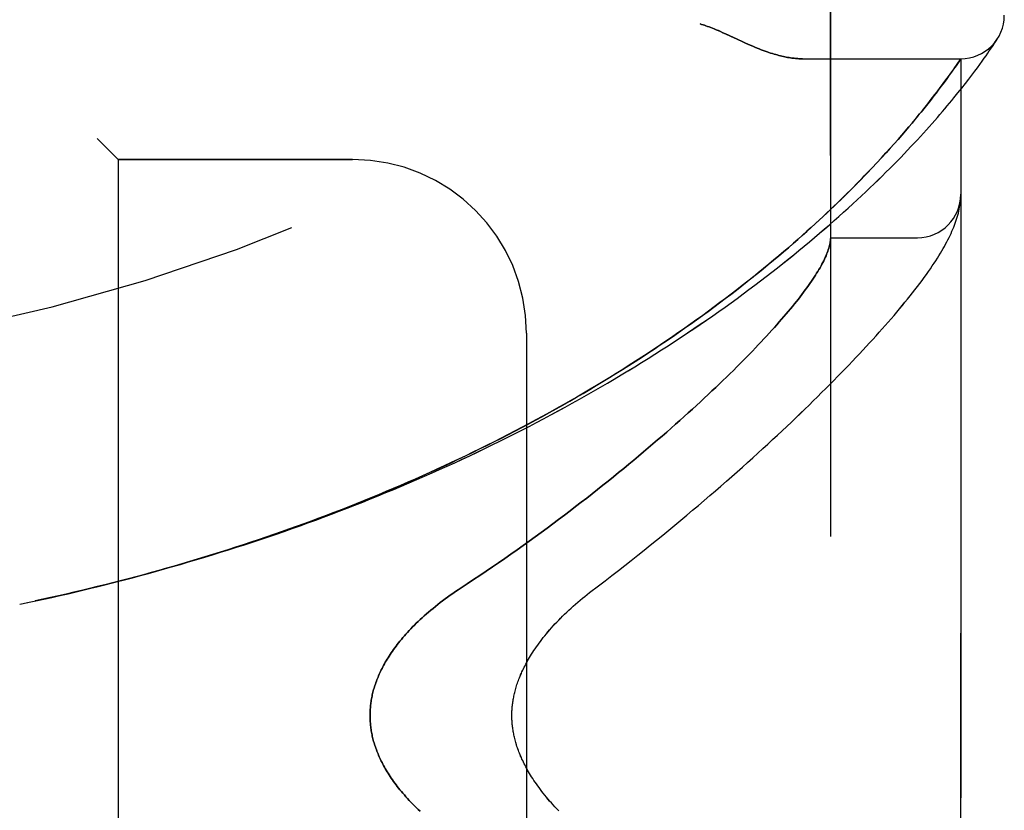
# Model space of a CAD drawing. Header units: inches. Extents: x 0 to 193, y 0 to 125.
# Tile 243 of 256: x 102.2 to 103.62, y 35.9 to 37.04. Entities that reach past the tile are written whole.
import ezdxf

# ---------------------------------------------------------------- set-up
doc = ezdxf.new("R2010")
doc.units = ezdxf.units.IN
doc.header["$LTSCALE"] = 10.635988
doc.header["$MEASUREMENT"] = 0
doc.linetypes.add('HIDDEN', pattern=[0.2, 0.1, -0.1])
doc.layers.add('LEFTHAND_DOOR_ASSEMBLY', color=7, linetype='CONTINUOUS')
doc.layers.add('RIGHTHAND_DOOR_ASSEMBLY', color=7, linetype='CONTINUOUS')

msp = doc.modelspace()

# ---------------------------------------------------------------- linework, layer by layer
at = {"layer": 'LEFTHAND_DOOR_ASSEMBLY', "color": 8, "linetype": 'HIDDEN'}
for p, q in [((103.3656, 34.7194), (103.3656, 37.3619)), ((103.2311, 37.0137), (103.2393, 37.01)), ((103.6038, 37.0116), (103.6058, 37.0146)), ((103.6055, 37.0142), (103.6052, 37.0137)), ((103.6055, 37.0142), (103.6058, 37.0146)), ((103.594, 36.9969), (103.597, 37.0012)), ((103.597, 37.0012), (103.5994, 37.0049)), ((103.5994, 37.0049), (103.6014, 37.0079)), ((103.3251, 36.9857), (103.5531, 36.9857)), ((103.5477, 36.9778), (103.5531, 36.9857)), ((103.5531, 35.0957), (103.5531, 36.9857)), ((103.5836, 36.9821), (103.5866, 36.9863)), ((103.5866, 36.9863), (103.5893, 36.9901)), ((103.5893, 36.9901), (103.5918, 36.9937)), ((103.5918, 36.9937), (103.594, 36.9969)), ((103.5418, 36.9694), (103.5446, 36.9733)), ((103.5446, 36.9733), (103.5477, 36.9778)), ((103.573, 36.9676), (103.5768, 36.9728)), ((103.5768, 36.9728), (103.5804, 36.9776)), ((103.5804, 36.9776), (103.5836, 36.9821)), ((103.5316, 36.9553), (103.5353, 36.9603)), ((103.5353, 36.9603), (103.5387, 36.965)), ((103.5387, 36.965), (103.5418, 36.9694)), ((103.5644, 36.9562), (103.5689, 36.9621)), ((103.5689, 36.9621), (103.573, 36.9676)), ((103.519, 36.9383), (103.5235, 36.9443)), ((103.5235, 36.9443), (103.5277, 36.9499)), ((103.5277, 36.9499), (103.5316, 36.9553)), ((103.5489, 36.9366), (103.5544, 36.9435)), ((103.5544, 36.9435), (103.5596, 36.95)), ((103.5596, 36.95), (103.5644, 36.9562)), ((103.5091, 36.9255), (103.5125, 36.9299)), ((103.5125, 36.9299), (103.5158, 36.9342)), ((103.5158, 36.9342), (103.519, 36.9383)), ((103.4978, 36.9114), (103.5017, 36.9162)), ((103.5017, 36.9162), (103.5055, 36.9209)), ((103.5055, 36.9209), (103.5091, 36.9255)), ((103.4873, 36.8985), (103.4917, 36.9038)), ((103.4732, 36.8817), (103.4781, 36.8875)), ((103.4781, 36.8875), (103.4828, 36.8931)), ((103.4828, 36.8931), (103.4873, 36.8985)), ((103.4627, 36.8696), (103.4681, 36.8758)), ((103.4681, 36.8758), (103.4732, 36.8817)), ((102.3106, 36.8707), (102.3406, 36.8407)), ((103.4514, 36.8568), (103.4572, 36.8633)), ((103.4572, 36.8633), (103.4627, 36.8696)), ((103.4389, 36.8431), (103.4453, 36.8501)), ((103.4453, 36.8501), (103.4514, 36.8568)), ((102.6781, 36.8407), (102.3406, 36.8407)), ((102.3406, 36.8407), (102.3406, 35.2407)), ((103.4253, 36.8285), (103.4323, 36.836)), ((103.4323, 36.836), (103.4389, 36.8431)), ((103.5521, 36.7772), (103.5522, 36.7779)), ((103.5522, 36.7779), (103.5523, 36.7787)), ((103.5523, 36.7787), (103.5524, 36.7794)), ((103.5524, 36.7794), (103.5525, 36.7801)), ((103.5525, 36.7807), (103.5526, 36.7814)), ((103.5525, 36.7801), (103.5525, 36.7807)), ((103.5526, 36.7814), (103.5527, 36.7821)), ((103.5527, 36.7821), (103.5528, 36.7828)), ((103.5528, 36.7834), (103.5529, 36.7841)), ((103.5528, 36.7828), (103.5528, 36.7834)), ((103.5529, 36.7848), (103.553, 36.7855)), ((103.5529, 36.7841), (103.5529, 36.7848)), ((103.3656, 36.7282), (103.4906, 36.7282)), ((102.9281, 36.5907), (102.9281, 35.4907)), ((102.1991, 36.2007), (102.2106, 36.2031))]:
    msp.add_line(p, q, dxfattribs=at)
for points in [[(103.1781, 37.0357), (103.1801, 37.0351), (103.1822, 37.0344), (103.1843, 37.0338), (103.1864, 37.033), (103.1886, 37.0323), (103.1909, 37.0315), (103.1932, 37.0306), (103.1957, 37.0296), (103.1984, 37.0286), (103.2012, 37.0274), (103.2041, 37.0261), (103.2073, 37.0247), (103.2107, 37.0232), (103.2144, 37.0215)], [(103.2144, 37.0215), (103.2224, 37.0178), (103.2311, 37.0137)], [(103.2393, 37.01), (103.2431, 37.0083), (103.2467, 37.0066), (103.2502, 37.0051), (103.2536, 37.0037), (103.2568, 37.0023), (103.2599, 37.001), (103.263, 36.9998), (103.2659, 36.9987), (103.2687, 36.9976), (103.2715, 36.9966), (103.2742, 36.9957), (103.2768, 36.9948), (103.2794, 36.9939), (103.2819, 36.9931), (103.2843, 36.9924), (103.2867, 36.9917), (103.289, 36.9911), (103.2913, 36.9905), (103.2935, 36.9899), (103.2957, 36.9894), (103.2978, 36.9889), (103.2999, 36.9884), (103.3019, 36.988), (103.3039, 36.9877), (103.3059, 36.9873), (103.3078, 36.987), (103.3097, 36.9867), (103.3115, 36.9865), (103.3133, 36.9863), (103.3151, 36.9861), (103.3168, 36.986), (103.3186, 36.9859), (103.3202, 36.9858), (103.3219, 36.9857), (103.3235, 36.9857), (103.3251, 36.9857)], [(103.6014, 37.0079), (103.602, 37.0087), (103.6038, 37.0116)], [(102.2102, 36.203), (102.2222, 36.2056), (102.2338, 36.2081), (102.2454, 36.2106), (102.257, 36.2133), (102.2686, 36.2159), (102.2802, 36.2186), (102.2918, 36.2214), (102.3034, 36.2242), (102.315, 36.227), (102.3265, 36.2299), (102.3381, 36.2329), (102.3497, 36.2358), (102.3613, 36.2389), (102.3729, 36.242), (102.3844, 36.2451), (102.396, 36.2483), (102.4075, 36.2515), (102.4191, 36.2548), (102.4306, 36.2581), (102.4421, 36.2615), (102.4537, 36.2649), (102.4652, 36.2683), (102.4767, 36.2719), (102.4882, 36.2754), (102.4996, 36.279), (102.5111, 36.2827), (102.5226, 36.2864), (102.534, 36.2901), (102.5454, 36.2939), (102.5569, 36.2978), (102.5683, 36.3017), (102.5796, 36.3056), (102.591, 36.3096), (102.6024, 36.3137), (102.6137, 36.3177), (102.625, 36.3219), (102.6363, 36.3261), (102.6476, 36.3303), (102.6589, 36.3346), (102.6701, 36.3389), (102.6814, 36.3433), (102.6926, 36.3477), (102.7037, 36.3522), (102.7149, 36.3567), (102.726, 36.3613), (102.7371, 36.3659), (102.7482, 36.3705), (102.7593, 36.3752), (102.7703, 36.38), (102.7813, 36.3848), (102.7923, 36.3896), (102.8032, 36.3945), (102.8141, 36.3995), (102.825, 36.4044), (102.8359, 36.4095), (102.8467, 36.4145), (102.8575, 36.4197), (102.8682, 36.4248), (102.8789, 36.43), (102.8896, 36.4353), (102.9002, 36.4406), (102.9108, 36.4459), (102.9214, 36.4513), (102.9319, 36.4567), (102.9424, 36.4621), (102.9528, 36.4676), (102.9632, 36.4732), (102.9736, 36.4788), (102.9839, 36.4844), (102.9941, 36.49), (103.0043, 36.4957), (103.0145, 36.5014), (103.0246, 36.5072), (103.0346, 36.513), (103.0446, 36.5188), (103.0545, 36.5247), (103.0644, 36.5306), (103.0743, 36.5365), (103.084, 36.5425), (103.0937, 36.5485), (103.1034, 36.5545), (103.113, 36.5605), (103.1225, 36.5666), (103.1319, 36.5727), (103.1413, 36.5788), (103.1506, 36.5849), (103.1599, 36.5911), (103.169, 36.5973), (103.1781, 36.6035), (103.1872, 36.6097), (103.1961, 36.6159), (103.205, 36.6221), (103.2138, 36.6284), (103.2225, 36.6346), (103.2311, 36.6409), (103.2397, 36.6472), (103.2481, 36.6535), (103.2565, 36.6597), (103.2648, 36.666), (103.273, 36.6723), (103.2811, 36.6786), (103.2891, 36.6848), (103.297, 36.6911), (103.3049, 36.6973), (103.3126, 36.7036), (103.3202, 36.7098), (103.3278, 36.716), (103.3352, 36.7222), (103.3426, 36.7284), (103.3498, 36.7345), (103.3569, 36.7407), (103.364, 36.7468), (103.3709, 36.7528), (103.3777, 36.7588), (103.3844, 36.7648), (103.391, 36.7708), (103.3975, 36.7767), (103.4039, 36.7826), (103.4101, 36.7884), (103.4163, 36.7942), (103.4223, 36.7999), (103.4282, 36.8056), (103.4341, 36.8113), (103.4398, 36.8168), (103.4453, 36.8224), (103.4508, 36.8278), (103.4562, 36.8332), (103.4614, 36.8385), (103.4665, 36.8438), (103.4715, 36.849), (103.4764, 36.8541), (103.4812, 36.8592), (103.4859, 36.8642), (103.4905, 36.8691), (103.4949, 36.8739), (103.4993, 36.8787), (103.5035, 36.8833), (103.5076, 36.8879), (103.5116, 36.8925), (103.5155, 36.8969), (103.5193, 36.9012), (103.523, 36.9055), (103.5266, 36.9097), (103.5301, 36.9138), (103.5335, 36.9178), (103.5368, 36.9218), (103.54, 36.9256), (103.5431, 36.9294), (103.5489, 36.9366)], [(103.4917, 36.9038), (103.4938, 36.9063), (103.4978, 36.9114)], [(102.2213, 36.2054), (102.2325, 36.2078), (102.2436, 36.2103), (102.2547, 36.2128), (102.2659, 36.2153), (102.277, 36.2179), (102.2881, 36.2205), (102.2992, 36.2232), (102.3103, 36.2259), (102.3214, 36.2287), (102.3326, 36.2315), (102.3437, 36.2344), (102.3548, 36.2373), (102.3658, 36.2402), (102.3769, 36.2432), (102.388, 36.2462), (102.3991, 36.2493), (102.4101, 36.2524), (102.4212, 36.2556), (102.4322, 36.2588), (102.4433, 36.2621), (102.4543, 36.2654), (102.4653, 36.2687), (102.4763, 36.2721), (102.4873, 36.2755), (102.4983, 36.279), (102.5093, 36.2825), (102.5202, 36.2861), (102.5312, 36.2897), (102.5421, 36.2934), (102.553, 36.2971), (102.564, 36.3008), (102.5748, 36.3046), (102.5857, 36.3085), (102.5966, 36.3123), (102.6074, 36.3163), (102.6182, 36.3202), (102.629, 36.3243), (102.6398, 36.3283), (102.6506, 36.3325), (102.6613, 36.3366), (102.6721, 36.3408), (102.6828, 36.3451), (102.6935, 36.3494), (102.7041, 36.3537), (102.7147, 36.3581), (102.7254, 36.3625), (102.7359, 36.367), (102.7465, 36.3715), (102.757, 36.3761), (102.7676, 36.3807), (102.778, 36.3854), (102.7885, 36.3901), (102.7989, 36.3948), (102.8093, 36.3996), (102.8197, 36.4044), (102.83, 36.4093), (102.8403, 36.4142), (102.8506, 36.4192), (102.8608, 36.4242), (102.871, 36.4292), (102.8812, 36.4343), (102.8913, 36.4394), (102.9014, 36.4446), (102.9114, 36.4498), (102.9214, 36.4551), (102.9314, 36.4604), (102.9413, 36.4657), (102.9512, 36.4711), (102.9611, 36.4765), (102.9709, 36.4819), (102.9806, 36.4874), (102.9903, 36.493), (103, 36.4985), (103.0096, 36.5041), (103.0191, 36.5098), (103.0286, 36.5154), (103.0381, 36.5211), (103.0475, 36.5268), (103.0568, 36.5326), (103.0661, 36.5384), (103.0753, 36.5442), (103.0845, 36.5501), (103.0936, 36.556), (103.1027, 36.5619), (103.1117, 36.5678), (103.1206, 36.5738), (103.1295, 36.5797), (103.1383, 36.5857), (103.147, 36.5918), (103.1556, 36.5978), (103.1642, 36.6039), (103.1727, 36.6099), (103.1812, 36.616), (103.1895, 36.6221), (103.1978, 36.6282), (103.206, 36.6344), (103.2142, 36.6405), (103.2222, 36.6466), (103.2302, 36.6528), (103.238, 36.6589), (103.2458, 36.665), (103.2535, 36.6712), (103.2612, 36.6773), (103.2687, 36.6834), (103.2761, 36.6895), (103.2835, 36.6957), (103.2907, 36.7017), (103.2979, 36.7078), (103.3049, 36.7138), (103.3117, 36.7198), (103.3184, 36.7257), (103.325, 36.7314), (103.3313, 36.7371), (103.3375, 36.7427), (103.3434, 36.7481), (103.3492, 36.7534), (103.3548, 36.7586), (103.3602, 36.7636), (103.3654, 36.7686), (103.3705, 36.7734), (103.3754, 36.7782), (103.3802, 36.7828), (103.3849, 36.7874), (103.3894, 36.7919), (103.3939, 36.7963), (103.3982, 36.8006), (103.4023, 36.8048), (103.4064, 36.8089), (103.4104, 36.813), (103.4142, 36.817), (103.418, 36.8209), (103.4253, 36.8285)], [(103.553, 36.7855), (103.553, 36.7859), (103.553, 36.7863), (103.553, 36.7866), (103.553, 36.787), (103.553, 36.7874), (103.5531, 36.7877), (103.5531, 36.7881), (103.5531, 36.7885), (103.5531, 36.7888), (103.5531, 36.7892), (103.5531, 36.7896), (103.5531, 36.7899)], [(103.0189, 36.2175), (103.0319, 36.2273), (103.0414, 36.2346), (103.0509, 36.2419), (103.0604, 36.2492), (103.0697, 36.2565), (103.079, 36.2638), (103.0882, 36.2711), (103.0973, 36.2784), (103.1063, 36.2856), (103.1153, 36.2929), (103.1241, 36.3001), (103.1329, 36.3073), (103.1416, 36.3145), (103.1502, 36.3216), (103.1587, 36.3288), (103.1672, 36.3359), (103.1755, 36.3429), (103.1837, 36.35), (103.1919, 36.357), (103.1999, 36.3639), (103.2079, 36.3708), (103.2158, 36.3777), (103.2235, 36.3846), (103.2312, 36.3913), (103.2388, 36.3981), (103.2463, 36.4048), (103.2536, 36.4115), (103.2609, 36.4181), (103.2681, 36.4246), (103.2752, 36.4311), (103.2822, 36.4376), (103.2891, 36.444), (103.2959, 36.4504), (103.3026, 36.4567), (103.3092, 36.4629), (103.3157, 36.4691), (103.3221, 36.4753), (103.3285, 36.4814), (103.3347, 36.4874), (103.3408, 36.4934), (103.3469, 36.4993), (103.3528, 36.5052), (103.3587, 36.511), (103.3644, 36.5168), (103.3701, 36.5225), (103.3757, 36.5282), (103.3811, 36.5338), (103.3865, 36.5393), (103.3918, 36.5448), (103.397, 36.5503), (103.4022, 36.5557), (103.4072, 36.561), (103.4122, 36.5663), (103.417, 36.5715), (103.4218, 36.5767), (103.4265, 36.5818), (103.4311, 36.5869), (103.4356, 36.592), (103.44, 36.5969), (103.4444, 36.6019), (103.4487, 36.6068), (103.4529, 36.6116), (103.457, 36.6164), (103.461, 36.6212), (103.465, 36.6259), (103.4688, 36.6305), (103.4726, 36.6352), (103.4764, 36.6397), (103.48, 36.6443), (103.4836, 36.6488), (103.4871, 36.6533), (103.4906, 36.6578), (103.4939, 36.6623), (103.4972, 36.6667), (103.5004, 36.671), (103.5035, 36.6753), (103.5064, 36.6794), (103.5093, 36.6835), (103.5119, 36.6875), (103.5145, 36.6913), (103.517, 36.695), (103.5193, 36.6987), (103.5215, 36.7022), (103.5236, 36.7057), (103.5257, 36.7091), (103.5276, 36.7124), (103.5294, 36.7157), (103.5312, 36.7189), (103.5329, 36.7221), (103.5345, 36.7252), (103.5361, 36.7283), (103.5376, 36.7313), (103.539, 36.7344), (103.5403, 36.7374), (103.5416, 36.7403), (103.5428, 36.7433), (103.5439, 36.7462), (103.545, 36.7491), (103.546, 36.7521), (103.547, 36.755), (103.5479, 36.7578), (103.5487, 36.7607), (103.5495, 36.7636), (103.5501, 36.7664), (103.5507, 36.7692), (103.5513, 36.7719), (103.5517, 36.7746), (103.5521, 36.7772)], [(103.3654, 36.7241), (103.3652, 36.7223), (103.3649, 36.7205), (103.3645, 36.7187), (103.3641, 36.7168), (103.3636, 36.7148), (103.3631, 36.7129), (103.3624, 36.7108), (103.3617, 36.7087), (103.3609, 36.7066), (103.36, 36.7044), (103.3591, 36.7021), (103.3581, 36.6998), (103.357, 36.6975), (103.3559, 36.6951), (103.3546, 36.6927), (103.3533, 36.6902), (103.3519, 36.6876), (103.3505, 36.685), (103.3489, 36.6824), (103.3473, 36.6797), (103.3456, 36.6769), (103.3439, 36.6741), (103.342, 36.6713), (103.3401, 36.6684), (103.3381, 36.6654), (103.336, 36.6624), (103.3339, 36.6593), (103.3316, 36.6562), (103.3293, 36.653), (103.3269, 36.6498), (103.3244, 36.6465), (103.3219, 36.6432), (103.3193, 36.6398), (103.3165, 36.6364), (103.3137, 36.6329), (103.3109, 36.6293), (103.3079, 36.6257), (103.3048, 36.6221), (103.3017, 36.6184), (103.2985, 36.6146), (103.2952, 36.6108), (103.2918, 36.6069), (103.2884, 36.603), (103.2848, 36.599), (103.2812, 36.5949), (103.2774, 36.5908), (103.2736, 36.5867), (103.2697, 36.5825), (103.2657, 36.5782), (103.2616, 36.5739), (103.2575, 36.5695), (103.2532, 36.5651), (103.2489, 36.5606), (103.2444, 36.556), (103.2399, 36.5514), (103.2353, 36.5468), (103.2306, 36.5421), (103.2258, 36.5373), (103.2209, 36.5325), (103.2159, 36.5276), (103.2108, 36.5227), (103.2057, 36.5177), (103.2004, 36.5127), (103.195, 36.5076), (103.1896, 36.5025), (103.184, 36.4973), (103.1784, 36.4921), (103.1727, 36.4868), (103.1668, 36.4815), (103.1609, 36.4761), (103.1549, 36.4707), (103.1488, 36.4652), (103.1426, 36.4597), (103.1363, 36.4541), (103.1299, 36.4485), (103.1234, 36.4428), (103.1168, 36.4371), (103.1101, 36.4314), (103.1033, 36.4256), (103.0964, 36.4198), (103.0895, 36.4139), (103.0824, 36.408), (103.0753, 36.4021), (103.068, 36.3961), (103.0607, 36.3901), (103.0533, 36.3841), (103.0458, 36.378), (103.0382, 36.3719), (103.0305, 36.3658), (103.0227, 36.3597), (103.0149, 36.3535), (103.0069, 36.3474), (102.9989, 36.3412), (102.9908, 36.335), (102.9827, 36.3288), (102.9744, 36.3225), (102.9661, 36.3163), (102.9577, 36.3101), (102.9492, 36.3039), (102.9407, 36.2976), (102.932, 36.2914), (102.9234, 36.2852), (102.9146, 36.279), (102.9058, 36.2728), (102.897, 36.2666), (102.8881, 36.2604), (102.8792, 36.2543), (102.8702, 36.2482), (102.8611, 36.2421), (102.852, 36.2361), (102.8429, 36.2301), (102.8298, 36.2215)], [(103.3656, 36.7272), (103.3656, 36.7269), (103.3656, 36.7266), (103.3656, 36.7262), (103.3655, 36.7259), (103.3655, 36.7255), (103.3655, 36.7251), (103.3654, 36.7246), (103.3654, 36.7241)], [(102.8298, 36.2215), (102.826, 36.2189), (102.8222, 36.2163), (102.8184, 36.2137), (102.8147, 36.211), (102.811, 36.2083), (102.8074, 36.2057), (102.8039, 36.203), (102.8005, 36.2003), (102.7971, 36.1976), (102.7937, 36.1948), (102.7905, 36.1921), (102.7873, 36.1894), (102.7842, 36.1867), (102.7812, 36.184), (102.7782, 36.1813), (102.7753, 36.1786), (102.7725, 36.176), (102.7697, 36.1733), (102.767, 36.1707), (102.7644, 36.168), (102.7619, 36.1654), (102.7595, 36.1628), (102.7571, 36.1602), (102.7548, 36.1577), (102.7525, 36.1551), (102.7504, 36.1526), (102.7483, 36.1501), (102.7462, 36.1476), (102.7442, 36.1451), (102.7423, 36.1427), (102.7405, 36.1403), (102.7387, 36.1379), (102.7369, 36.1355), (102.7353, 36.1331), (102.7337, 36.1308), (102.7321, 36.1284), (102.7306, 36.1261), (102.7291, 36.1238), (102.7277, 36.1216), (102.7264, 36.1193), (102.7251, 36.1171), (102.7238, 36.1149), (102.7226, 36.1127), (102.7215, 36.1106), (102.7204, 36.1084), (102.7193, 36.1063), (102.7183, 36.1041), (102.7173, 36.102), (102.7163, 36.1), (102.7154, 36.0979), (102.7146, 36.0958), (102.7137, 36.0938), (102.7129, 36.0918), (102.7122, 36.0898), (102.7115, 36.0878), (102.7108, 36.0858), (102.7101, 36.0838), (102.7095, 36.0819), (102.7089, 36.0799), (102.7083, 36.078), (102.7078, 36.076), (102.7073, 36.0741), (102.7068, 36.0722), (102.7064, 36.0703), (102.706, 36.0684), (102.7056, 36.0665), (102.7053, 36.0646), (102.7049, 36.0628), (102.7046, 36.0609), (102.7044, 36.059), (102.7041, 36.0572), (102.7039, 36.0553), (102.7037, 36.0535), (102.7036, 36.0516), (102.7034, 36.0498), (102.7033, 36.048), (102.7032, 36.0461), (102.7032, 36.0443), (102.7031, 36.0425), (102.7031, 36.0407), (102.7031, 36.0388), (102.7032, 36.037), (102.7032, 36.0352), (102.7033, 36.0333), (102.7034, 36.0315), (102.7036, 36.0297), (102.7037, 36.0278), (102.7039, 36.026), (102.7041, 36.0241), (102.7044, 36.0223), (102.7046, 36.0204), (102.7049, 36.0185), (102.7053, 36.0167), (102.7056, 36.0148), (102.706, 36.0129), (102.7064, 36.011), (102.7068, 36.0091), (102.7073, 36.0072), (102.7078, 36.0053), (102.7083, 36.0033), (102.7089, 36.0014), (102.7095, 35.9994), (102.7101, 35.9975), (102.7108, 35.9955), (102.7115, 35.9935), (102.7122, 35.9915), (102.7129, 35.9895), (102.7137, 35.9875), (102.7146, 35.9855), (102.7154, 35.9834), (102.7163, 35.9813), (102.7173, 35.9793), (102.7183, 35.9772), (102.7193, 35.975), (102.7204, 35.9729), (102.7215, 35.9707), (102.7226, 35.9686), (102.7238, 35.9664), (102.7251, 35.9642), (102.7264, 35.962), (102.7277, 35.9597), (102.7291, 35.9575), (102.7306, 35.9552), (102.7321, 35.9529), (102.7337, 35.9505), (102.7353, 35.9482), (102.7369, 35.9458), (102.7387, 35.9434), (102.7405, 35.941), (102.7423, 35.9386), (102.7442, 35.9362), (102.7462, 35.9337), (102.7483, 35.9312), (102.7504, 35.9287), (102.7525, 35.9262), (102.7548, 35.9236), (102.7571, 35.9211), (102.7595, 35.9185), (102.7619, 35.9159), (102.7644, 35.9133), (102.767, 35.9106), (102.7697, 35.908), (102.7725, 35.9053), (102.7753, 35.9027)], [(102.9746, 35.9033), (102.9718, 35.9062), (102.9691, 35.909), (102.9665, 35.9119), (102.964, 35.9147), (102.9616, 35.9175), (102.9592, 35.9203), (102.9568, 35.9231), (102.9546, 35.9259), (102.9524, 35.9287), (102.9502, 35.9314), (102.9482, 35.9341), (102.9462, 35.9368), (102.9443, 35.9394), (102.9424, 35.9421), (102.9406, 35.9447), (102.9389, 35.9472), (102.9372, 35.9498), (102.9356, 35.9523), (102.9341, 35.9548), (102.9326, 35.9572), (102.9312, 35.9596), (102.9298, 35.962), (102.9285, 35.9643), (102.9273, 35.9667), (102.9261, 35.969), (102.9249, 35.9712), (102.9238, 35.9735), (102.9228, 35.9757), (102.9217, 35.9779), (102.9208, 35.98), (102.9199, 35.9821), (102.919, 35.9842), (102.9181, 35.9863), (102.9173, 35.9883), (102.9166, 35.9904), (102.9159, 35.9923), (102.9152, 35.9943), (102.9145, 35.9962), (102.9139, 35.9982), (102.9133, 36), (102.9128, 36.0019), (102.9123, 36.0038), (102.9118, 36.0056), (102.9113, 36.0074), (102.9109, 36.0092), (102.9105, 36.0109), (102.9101, 36.0127), (102.9098, 36.0144), (102.9094, 36.0161), (102.9091, 36.0178), (102.9089, 36.0195), (102.9086, 36.0212), (102.9084, 36.0229), (102.9082, 36.0245), (102.908, 36.0262), (102.9078, 36.0278), (102.9077, 36.0294), (102.9075, 36.031), (102.9074, 36.0326), (102.9073, 36.0343), (102.9073, 36.0359), (102.9072, 36.0375), (102.9072, 36.039), (102.9072, 36.0406), (102.9072, 36.0422), (102.9072, 36.0438), (102.9073, 36.0454), (102.9073, 36.047), (102.9074, 36.0486), (102.9075, 36.0503), (102.9077, 36.0519), (102.9078, 36.0535), (102.908, 36.0551), (102.9082, 36.0568), (102.9084, 36.0584), (102.9086, 36.0601), (102.9089, 36.0618), (102.9091, 36.0635), (102.9094, 36.0652), (102.9098, 36.0669), (102.9101, 36.0686), (102.9105, 36.0704), (102.9109, 36.0721), (102.9113, 36.0739), (102.9118, 36.0757), (102.9123, 36.0775), (102.9128, 36.0794), (102.9133, 36.0813), (102.9139, 36.0831), (102.9145, 36.0851), (102.9152, 36.087), (102.9159, 36.089), (102.9166, 36.0909), (102.9173, 36.093), (102.9181, 36.095), (102.919, 36.0971), (102.9198, 36.0992), (102.9208, 36.1013), (102.9217, 36.1034), (102.9227, 36.1056), (102.9238, 36.1078), (102.9249, 36.1101), (102.9261, 36.1123), (102.9273, 36.1146), (102.9285, 36.117), (102.9298, 36.1193), (102.9312, 36.1217), (102.9326, 36.1241), (102.9341, 36.1265), (102.9356, 36.129), (102.9372, 36.1315), (102.9389, 36.1341), (102.9406, 36.1366), (102.9424, 36.1392), (102.9443, 36.1419), (102.9462, 36.1445), (102.9482, 36.1472), (102.9502, 36.1499), (102.9524, 36.1526), (102.9546, 36.1554), (102.9568, 36.1582), (102.9591, 36.1609), (102.9615, 36.1638), (102.964, 36.1666), (102.9665, 36.1694), (102.9691, 36.1722), (102.9718, 36.1751), (102.9745, 36.178), (102.9773, 36.1808), (102.9802, 36.1837), (102.9831, 36.1866), (102.9861, 36.1894), (102.9892, 36.1923), (102.9923, 36.1952), (102.9955, 36.198), (102.9987, 36.2009), (103.0019, 36.2037), (103.0052, 36.2065), (103.0086, 36.2093), (103.012, 36.212), (103.0154, 36.2148), (103.0189, 36.2175)]]:
    msp.add_lwpolyline(points, dxfattribs=at)
for centre, radius, start, end in [((101.5531, 39.3158), 2.7751, 270, 316.1116), ((103.5531, 37.0482), 0.0625, 270, 360), ((102.6781, 36.5907), 0.25, 0, 90), ((103.4906, 36.7907), 0.0625, 270, 360)]:
    msp.add_arc(centre, radius, start, end, dxfattribs=at)
at = {"layer": 'RIGHTHAND_DOOR_ASSEMBLY', "color": 8, "linetype": 'HIDDEN'}
for p, q in [((103.3656, 37.3619), (103.3656, 34.7194)), ((103.2311, 37.0137), (103.2144, 37.0215)), ((103.2393, 37.01), (103.2311, 37.0137)), ((103.6038, 37.0116), (103.6055, 37.0142)), ((103.594, 36.9969), (103.5969, 37.0012)), ((103.5969, 37.0012), (103.5994, 37.0048)), ((103.5994, 37.0048), (103.6014, 37.0079)), ((103.3251, 36.9857), (103.5531, 36.9857)), ((103.5531, 36.9857), (103.549, 36.9797)), ((103.5531, 36.9857), (103.5531, 35.0957)), ((103.5836, 36.9821), (103.5866, 36.9863)), ((103.5866, 36.9863), (103.5893, 36.9901)), ((103.5893, 36.9901), (103.5918, 36.9937)), ((103.5918, 36.9937), (103.594, 36.9969)), ((103.5462, 36.9757), (103.5427, 36.9707)), ((103.549, 36.9797), (103.5462, 36.9757)), ((103.573, 36.9676), (103.5768, 36.9728)), ((103.5768, 36.9728), (103.5804, 36.9776)), ((103.5804, 36.9776), (103.5836, 36.9821)), ((103.5329, 36.957), (103.529, 36.9517)), ((103.5364, 36.9619), (103.5329, 36.957)), ((103.5397, 36.9665), (103.5364, 36.9619)), ((103.5427, 36.9707), (103.5397, 36.9665)), ((103.5644, 36.9562), (103.5688, 36.9621)), ((103.5688, 36.9621), (103.573, 36.9676)), ((103.5249, 36.9462), (103.5205, 36.9404)), ((103.529, 36.9517), (103.5249, 36.9462)), ((103.5489, 36.9366), (103.5544, 36.9435)), ((103.5544, 36.9435), (103.5596, 36.95)), ((103.5596, 36.95), (103.5644, 36.9562)), ((103.5142, 36.9321), (103.5108, 36.9277)), ((103.5174, 36.9363), (103.5142, 36.9321)), ((103.5205, 36.9404), (103.5174, 36.9363)), ((103.5036, 36.9186), (103.4998, 36.9138)), ((103.5073, 36.9232), (103.5036, 36.9186)), ((103.5108, 36.9277), (103.5073, 36.9232)), ((103.4917, 36.9038), (103.4874, 36.8986)), ((103.4958, 36.9089), (103.4917, 36.9038)), ((103.4998, 36.9138), (103.4958, 36.9089)), ((103.4782, 36.8876), (103.4733, 36.8818)), ((103.4829, 36.8932), (103.4782, 36.8876)), ((103.4874, 36.8986), (103.4829, 36.8932)), ((103.4682, 36.8759), (103.4628, 36.8697)), ((103.4733, 36.8818), (103.4682, 36.8759)), ((102.3406, 36.8407), (102.3106, 36.8707)), ((103.4573, 36.8634), (103.4515, 36.8569)), ((103.4628, 36.8697), (103.4573, 36.8634)), ((103.4454, 36.8502), (103.4391, 36.8433)), ((103.4515, 36.8569), (103.4454, 36.8502)), ((102.3406, 36.8407), (102.6781, 36.8407)), ((102.3406, 36.8407), (102.3406, 35.2407)), ((103.4324, 36.8361), (103.4255, 36.8287)), ((103.4391, 36.8433), (103.4324, 36.8361)), ((103.5521, 36.7772), (103.5523, 36.7783)), ((103.5523, 36.779), (103.5524, 36.7797)), ((103.5523, 36.7783), (103.5523, 36.779)), ((103.5524, 36.7797), (103.5525, 36.7804)), ((103.5525, 36.7804), (103.5526, 36.7811)), ((103.5526, 36.7811), (103.5527, 36.7818)), ((103.5527, 36.7824), (103.5528, 36.7831)), ((103.5527, 36.7818), (103.5527, 36.7824)), ((103.5528, 36.7838), (103.5529, 36.7845)), ((103.5528, 36.7831), (103.5528, 36.7838)), ((103.5529, 36.7845), (103.5529, 36.7852)), ((103.3656, 36.7282), (103.4906, 36.7282)), ((102.9281, 36.5907), (102.9281, 35.4907)), ((102.1991, 36.2007), (102.2106, 36.2031))]:
    msp.add_line(p, q, dxfattribs=at)
for points in [[(103.2144, 37.0215), (103.2108, 37.0232), (103.2073, 37.0247), (103.2042, 37.0261), (103.2012, 37.0274), (103.1984, 37.0286), (103.1957, 37.0296), (103.1932, 37.0306), (103.1909, 37.0315), (103.1886, 37.0323), (103.1864, 37.033), (103.1843, 37.0338), (103.1822, 37.0344), (103.1801, 37.0351), (103.1781, 37.0357)], [(103.3251, 36.9857), (103.3235, 36.9857), (103.3219, 36.9857), (103.3202, 36.9858), (103.3186, 36.9859), (103.3168, 36.986), (103.3151, 36.9861), (103.3133, 36.9863), (103.3115, 36.9865), (103.3097, 36.9867), (103.3078, 36.987), (103.3059, 36.9873), (103.3039, 36.9877), (103.3019, 36.988), (103.2999, 36.9884), (103.2978, 36.9889), (103.2957, 36.9894), (103.2935, 36.9899), (103.2913, 36.9905), (103.289, 36.9911), (103.2867, 36.9917), (103.2843, 36.9924), (103.2819, 36.9931), (103.2794, 36.9939), (103.2768, 36.9948), (103.2742, 36.9957), (103.2715, 36.9966), (103.2688, 36.9976), (103.2659, 36.9987), (103.263, 36.9998), (103.2599, 37.001), (103.2568, 37.0023), (103.2536, 37.0037), (103.2502, 37.0051), (103.2467, 37.0066), (103.2431, 37.0083), (103.2393, 37.01)], [(103.6014, 37.0079), (103.602, 37.0087), (103.6038, 37.0116)], [(102.2102, 36.203), (102.2222, 36.2056), (102.2338, 36.2081), (102.2454, 36.2106), (102.257, 36.2133), (102.2686, 36.2159), (102.2802, 36.2186), (102.2918, 36.2214), (102.3034, 36.2242), (102.3149, 36.227), (102.3265, 36.2299), (102.3381, 36.2329), (102.3497, 36.2358), (102.3613, 36.2389), (102.3728, 36.242), (102.3844, 36.2451), (102.396, 36.2483), (102.4075, 36.2515), (102.4191, 36.2548), (102.4306, 36.2581), (102.4421, 36.2615), (102.4536, 36.2649), (102.4652, 36.2683), (102.4767, 36.2718), (102.4881, 36.2754), (102.4996, 36.279), (102.5111, 36.2827), (102.5226, 36.2864), (102.534, 36.2901), (102.5454, 36.2939), (102.5568, 36.2978), (102.5682, 36.3017), (102.5796, 36.3056), (102.591, 36.3096), (102.6024, 36.3137), (102.6137, 36.3177), (102.625, 36.3219), (102.6363, 36.3261), (102.6476, 36.3303), (102.6589, 36.3346), (102.6701, 36.3389), (102.6813, 36.3433), (102.6925, 36.3477), (102.7037, 36.3522), (102.7149, 36.3567), (102.726, 36.3613), (102.7371, 36.3659), (102.7482, 36.3705), (102.7593, 36.3752), (102.7703, 36.38), (102.7813, 36.3848), (102.7923, 36.3896), (102.8032, 36.3945), (102.8141, 36.3995), (102.825, 36.4044), (102.8358, 36.4095), (102.8467, 36.4145), (102.8574, 36.4196), (102.8682, 36.4248), (102.8789, 36.43), (102.8896, 36.4353), (102.9002, 36.4405), (102.9108, 36.4459), (102.9214, 36.4513), (102.9319, 36.4567), (102.9424, 36.4621), (102.9528, 36.4676), (102.9632, 36.4732), (102.9735, 36.4787), (102.9838, 36.4844), (102.9941, 36.49), (103.0043, 36.4957), (103.0144, 36.5014), (103.0245, 36.5072), (103.0346, 36.513), (103.0446, 36.5188), (103.0545, 36.5247), (103.0644, 36.5306), (103.0742, 36.5365), (103.084, 36.5425), (103.0937, 36.5484), (103.1033, 36.5545), (103.1129, 36.5605), (103.1224, 36.5666), (103.1319, 36.5727), (103.1413, 36.5788), (103.1506, 36.5849), (103.1598, 36.5911), (103.169, 36.5972), (103.1781, 36.6034), (103.1871, 36.6097), (103.1961, 36.6159), (103.205, 36.6221), (103.2138, 36.6284), (103.2225, 36.6346), (103.2311, 36.6409), (103.2397, 36.6472), (103.2481, 36.6534), (103.2565, 36.6597), (103.2648, 36.666), (103.273, 36.6723), (103.2811, 36.6785), (103.2891, 36.6848), (103.297, 36.6911), (103.3048, 36.6973), (103.3126, 36.7035), (103.3202, 36.7098), (103.3278, 36.716), (103.3352, 36.7222), (103.3425, 36.7284), (103.3498, 36.7345), (103.3569, 36.7406), (103.3639, 36.7467), (103.3709, 36.7528), (103.3777, 36.7588), (103.3844, 36.7648), (103.391, 36.7708), (103.3975, 36.7767), (103.4038, 36.7826), (103.4101, 36.7884), (103.4162, 36.7942), (103.4223, 36.7999), (103.4282, 36.8056), (103.434, 36.8112), (103.4397, 36.8168), (103.4453, 36.8223), (103.4508, 36.8278), (103.4561, 36.8332), (103.4614, 36.8385), (103.4665, 36.8438), (103.4715, 36.849), (103.4764, 36.8541), (103.4812, 36.8592), (103.4859, 36.8641), (103.4905, 36.869), (103.4949, 36.8739), (103.4993, 36.8786), (103.5035, 36.8833), (103.5076, 36.8879), (103.5116, 36.8924), (103.5155, 36.8969), (103.5193, 36.9012), (103.523, 36.9055), (103.5266, 36.9097), (103.5301, 36.9138), (103.5335, 36.9178), (103.5368, 36.9217), (103.54, 36.9256), (103.543, 36.9293), (103.5489, 36.9366)], [(103.4255, 36.8287), (103.4182, 36.8211), (103.4144, 36.8172), (103.4106, 36.8132), (103.4066, 36.8091), (103.4025, 36.805), (103.3984, 36.8008), (103.3941, 36.7965), (103.3897, 36.7921), (103.3851, 36.7876), (103.3805, 36.7831), (103.3757, 36.7784), (103.3708, 36.7737), (103.3657, 36.7689), (103.3605, 36.7639), (103.3551, 36.7589), (103.3495, 36.7537), (103.3438, 36.7484), (103.3379, 36.743), (103.3317, 36.7375), (103.3254, 36.7318), (103.3189, 36.7261), (103.3122, 36.7202), (103.3054, 36.7142), (103.2984, 36.7082), (103.2912, 36.7022), (103.284, 36.6961), (103.2766, 36.69), (103.2692, 36.6838), (103.2617, 36.6777), (103.2541, 36.6716), (103.2464, 36.6654), (103.2386, 36.6593), (103.2307, 36.6532), (103.2227, 36.647), (103.2147, 36.6409), (103.2065, 36.6347), (103.1983, 36.6286), (103.19, 36.6225), (103.1817, 36.6164), (103.1732, 36.6103), (103.1647, 36.6042), (103.1561, 36.5982), (103.1475, 36.5921), (103.1388, 36.5861), (103.13, 36.5801), (103.1211, 36.5741), (103.1122, 36.5681), (103.1032, 36.5622), (103.0941, 36.5563), (103.085, 36.5504), (103.0758, 36.5445), (103.0666, 36.5387), (103.0573, 36.5329), (103.048, 36.5271), (103.0386, 36.5214), (103.0291, 36.5157), (103.0196, 36.51), (103.01, 36.5044), (103.0004, 36.4988), (102.9908, 36.4932), (102.9811, 36.4877), (102.9713, 36.4822), (102.9615, 36.4767), (102.9517, 36.4713), (102.9418, 36.466), (102.9318, 36.4606), (102.9219, 36.4553), (102.9118, 36.4501), (102.9018, 36.4448), (102.8917, 36.4397), (102.8816, 36.4345), (102.8714, 36.4294), (102.8612, 36.4244), (102.851, 36.4194), (102.8407, 36.4144), (102.8304, 36.4095), (102.82, 36.4046), (102.8097, 36.3998), (102.7993, 36.395), (102.7889, 36.3902), (102.7784, 36.3855), (102.7679, 36.3809), (102.7574, 36.3762), (102.7468, 36.3717), (102.7363, 36.3671), (102.7257, 36.3627), (102.7151, 36.3582), (102.7044, 36.3538), (102.6938, 36.3495), (102.6831, 36.3452), (102.6724, 36.3409), (102.6616, 36.3367), (102.6509, 36.3326), (102.6401, 36.3284), (102.6293, 36.3244), (102.6185, 36.3203), (102.6077, 36.3164), (102.5968, 36.3124), (102.586, 36.3085), (102.5751, 36.3047), (102.5642, 36.3009), (102.5533, 36.2971), (102.5423, 36.2934), (102.5314, 36.2898), (102.5205, 36.2862), (102.5095, 36.2826), (102.4985, 36.2791), (102.4875, 36.2756), (102.4765, 36.2721), (102.4655, 36.2687), (102.4545, 36.2654), (102.4434, 36.2621), (102.4324, 36.2588), (102.4213, 36.2556), (102.4103, 36.2525), (102.3992, 36.2493), (102.3881, 36.2463), (102.377, 36.2432), (102.366, 36.2402), (102.3549, 36.2373), (102.3437, 36.2344), (102.3326, 36.2315), (102.3215, 36.2287), (102.3104, 36.226), (102.2993, 36.2232), (102.2882, 36.2206), (102.277, 36.2179), (102.2659, 36.2153), (102.2548, 36.2128), (102.2436, 36.2103), (102.2325, 36.2078), (102.2214, 36.2054)], [(103.5529, 36.7852), (103.553, 36.7855), (103.553, 36.7859), (103.553, 36.7863), (103.553, 36.7866), (103.553, 36.787), (103.553, 36.7874), (103.5531, 36.7877), (103.5531, 36.7881), (103.5531, 36.7885), (103.5531, 36.7889), (103.5531, 36.7892), (103.5531, 36.7896)], [(103.0189, 36.2175), (103.0319, 36.2273), (103.0415, 36.2346), (103.0509, 36.2419), (103.0604, 36.2492), (103.0697, 36.2565), (103.079, 36.2638), (103.0882, 36.2711), (103.0973, 36.2784), (103.1063, 36.2856), (103.1153, 36.2929), (103.1241, 36.3001), (103.1329, 36.3073), (103.1416, 36.3145), (103.1502, 36.3217), (103.1588, 36.3288), (103.1672, 36.3359), (103.1755, 36.3429), (103.1837, 36.35), (103.1919, 36.357), (103.1999, 36.3639), (103.2079, 36.3708), (103.2158, 36.3777), (103.2235, 36.3846), (103.2312, 36.3914), (103.2388, 36.3981), (103.2463, 36.4048), (103.2537, 36.4115), (103.2609, 36.4181), (103.2681, 36.4246), (103.2752, 36.4312), (103.2822, 36.4376), (103.2891, 36.444), (103.2959, 36.4504), (103.3026, 36.4567), (103.3092, 36.4629), (103.3157, 36.4691), (103.3222, 36.4753), (103.3285, 36.4814), (103.3347, 36.4874), (103.3408, 36.4934), (103.3469, 36.4994), (103.3528, 36.5052), (103.3587, 36.5111), (103.3644, 36.5168), (103.3701, 36.5225), (103.3757, 36.5282), (103.3811, 36.5338), (103.3865, 36.5394), (103.3918, 36.5449), (103.397, 36.5503), (103.4022, 36.5557), (103.4072, 36.561), (103.4122, 36.5663), (103.417, 36.5715), (103.4218, 36.5767), (103.4265, 36.5819), (103.4311, 36.5869), (103.4356, 36.592), (103.44, 36.5969), (103.4444, 36.6019), (103.4487, 36.6068), (103.4529, 36.6116), (103.457, 36.6164), (103.461, 36.6212), (103.465, 36.6259), (103.4689, 36.6305), (103.4727, 36.6352), (103.4764, 36.6397), (103.48, 36.6443), (103.4836, 36.6488), (103.4871, 36.6533), (103.4906, 36.6578), (103.4939, 36.6623), (103.4972, 36.6667), (103.5004, 36.671), (103.5035, 36.6753), (103.5064, 36.6794), (103.5093, 36.6835), (103.512, 36.6875), (103.5145, 36.6913), (103.517, 36.6951), (103.5193, 36.6987), (103.5215, 36.7022), (103.5236, 36.7057), (103.5257, 36.7091), (103.5276, 36.7124), (103.5295, 36.7157), (103.5312, 36.7189), (103.5329, 36.7221), (103.5345, 36.7252), (103.5361, 36.7283), (103.5376, 36.7313), (103.539, 36.7344), (103.5403, 36.7374), (103.5416, 36.7403), (103.5428, 36.7433), (103.5439, 36.7462), (103.545, 36.7491), (103.546, 36.7521), (103.547, 36.755), (103.5479, 36.7579), (103.5487, 36.7607), (103.5495, 36.7636), (103.5501, 36.7664), (103.5507, 36.7692), (103.5513, 36.7719), (103.5517, 36.7746), (103.5521, 36.7772)], [(102.8298, 36.2215), (102.8429, 36.2301), (102.852, 36.2361), (102.8611, 36.2421), (102.8702, 36.2482), (102.8792, 36.2543), (102.8881, 36.2604), (102.897, 36.2666), (102.9058, 36.2728), (102.9146, 36.279), (102.9234, 36.2852), (102.932, 36.2914), (102.9407, 36.2976), (102.9492, 36.3039), (102.9577, 36.3101), (102.9661, 36.3163), (102.9744, 36.3225), (102.9827, 36.3288), (102.9908, 36.335), (102.9989, 36.3412), (103.0069, 36.3474), (103.0149, 36.3535), (103.0227, 36.3597), (103.0305, 36.3658), (103.0382, 36.3719), (103.0458, 36.378), (103.0533, 36.3841), (103.0607, 36.3901), (103.068, 36.3961), (103.0753, 36.4021), (103.0824, 36.408), (103.0895, 36.4139), (103.0964, 36.4198), (103.1033, 36.4256), (103.1101, 36.4314), (103.1168, 36.4371), (103.1234, 36.4428), (103.1299, 36.4485), (103.1363, 36.4541), (103.1426, 36.4597), (103.1488, 36.4652), (103.1549, 36.4707), (103.1609, 36.4761), (103.1668, 36.4815), (103.1727, 36.4868), (103.1784, 36.4921), (103.184, 36.4973), (103.1896, 36.5025), (103.195, 36.5076), (103.2004, 36.5127), (103.2057, 36.5177), (103.2108, 36.5227), (103.2159, 36.5276), (103.2209, 36.5325), (103.2258, 36.5373), (103.2306, 36.5421), (103.2353, 36.5468), (103.2399, 36.5514), (103.2444, 36.556), (103.2489, 36.5606), (103.2532, 36.5651), (103.2575, 36.5695), (103.2616, 36.5739), (103.2657, 36.5782), (103.2697, 36.5825), (103.2736, 36.5867), (103.2774, 36.5908), (103.2812, 36.5949), (103.2848, 36.599), (103.2884, 36.603), (103.2918, 36.6069), (103.2952, 36.6108), (103.2985, 36.6146), (103.3017, 36.6184), (103.3048, 36.6221), (103.3079, 36.6257), (103.3109, 36.6293), (103.3137, 36.6329), (103.3165, 36.6364), (103.3193, 36.6398), (103.3219, 36.6432), (103.3244, 36.6465), (103.3269, 36.6498), (103.3293, 36.653), (103.3316, 36.6562), (103.3339, 36.6593), (103.336, 36.6624), (103.3381, 36.6654), (103.3401, 36.6684), (103.342, 36.6713), (103.3439, 36.6741), (103.3456, 36.6769), (103.3473, 36.6797), (103.3489, 36.6824), (103.3505, 36.685), (103.3519, 36.6876), (103.3533, 36.6902), (103.3546, 36.6927), (103.3559, 36.6951), (103.357, 36.6975), (103.3581, 36.6998), (103.3591, 36.7021), (103.36, 36.7044), (103.3609, 36.7066), (103.3617, 36.7087), (103.3624, 36.7108), (103.3631, 36.7129), (103.3636, 36.7148), (103.3641, 36.7168), (103.3645, 36.7187), (103.3649, 36.7205), (103.3652, 36.7223), (103.3654, 36.7241)], [(103.3654, 36.7241), (103.3654, 36.7246), (103.3655, 36.7251), (103.3655, 36.7255), (103.3655, 36.7259), (103.3656, 36.7262), (103.3656, 36.7266), (103.3656, 36.7269), (103.3656, 36.7272)], [(102.7753, 35.9027), (102.7725, 35.9053), (102.7697, 35.908), (102.767, 35.9106), (102.7644, 35.9133), (102.7619, 35.9159), (102.7595, 35.9185), (102.7571, 35.9211), (102.7548, 35.9236), (102.7525, 35.9262), (102.7504, 35.9287), (102.7483, 35.9312), (102.7462, 35.9337), (102.7442, 35.9362), (102.7423, 35.9386), (102.7405, 35.941), (102.7387, 35.9434), (102.7369, 35.9458), (102.7353, 35.9482), (102.7337, 35.9505), (102.7321, 35.9529), (102.7306, 35.9552), (102.7291, 35.9575), (102.7277, 35.9597), (102.7264, 35.962), (102.7251, 35.9642), (102.7238, 35.9664), (102.7226, 35.9686), (102.7215, 35.9707), (102.7204, 35.9729), (102.7193, 35.975), (102.7183, 35.9772), (102.7173, 35.9793), (102.7163, 35.9813), (102.7154, 35.9834), (102.7146, 35.9855), (102.7137, 35.9875), (102.7129, 35.9895), (102.7122, 35.9915), (102.7115, 35.9935), (102.7108, 35.9955), (102.7101, 35.9975), (102.7095, 35.9994), (102.7089, 36.0014), (102.7083, 36.0033), (102.7078, 36.0053), (102.7073, 36.0072), (102.7068, 36.0091), (102.7064, 36.011), (102.706, 36.0129), (102.7056, 36.0148), (102.7053, 36.0167), (102.7049, 36.0185), (102.7046, 36.0204), (102.7044, 36.0223), (102.7041, 36.0241), (102.7039, 36.026), (102.7037, 36.0278), (102.7036, 36.0297), (102.7034, 36.0315), (102.7033, 36.0333), (102.7032, 36.0352), (102.7032, 36.037), (102.7031, 36.0388), (102.7031, 36.0407), (102.7031, 36.0425), (102.7032, 36.0443), (102.7032, 36.0461), (102.7033, 36.048), (102.7034, 36.0498), (102.7036, 36.0516), (102.7037, 36.0535), (102.7039, 36.0553), (102.7041, 36.0572), (102.7044, 36.059), (102.7046, 36.0609), (102.7049, 36.0628), (102.7053, 36.0646), (102.7056, 36.0665), (102.706, 36.0684), (102.7064, 36.0703), (102.7068, 36.0722), (102.7073, 36.0741), (102.7078, 36.076), (102.7083, 36.078), (102.7089, 36.0799), (102.7095, 36.0819), (102.7101, 36.0838), (102.7108, 36.0858), (102.7115, 36.0878), (102.7122, 36.0898), (102.7129, 36.0918), (102.7137, 36.0938), (102.7146, 36.0958), (102.7154, 36.0979), (102.7163, 36.1), (102.7173, 36.102), (102.7183, 36.1041), (102.7193, 36.1063), (102.7204, 36.1084), (102.7215, 36.1106), (102.7226, 36.1127), (102.7238, 36.1149), (102.7251, 36.1171), (102.7264, 36.1193), (102.7277, 36.1216), (102.7291, 36.1238), (102.7306, 36.1261), (102.7321, 36.1284), (102.7337, 36.1308), (102.7353, 36.1331), (102.7369, 36.1355), (102.7387, 36.1379), (102.7405, 36.1403), (102.7423, 36.1427), (102.7442, 36.1451), (102.7462, 36.1476), (102.7483, 36.1501), (102.7504, 36.1526), (102.7525, 36.1551), (102.7548, 36.1577), (102.7571, 36.1602), (102.7595, 36.1628), (102.7619, 36.1654), (102.7644, 36.168), (102.767, 36.1707), (102.7697, 36.1733), (102.7725, 36.176), (102.7753, 36.1786), (102.7782, 36.1813), (102.7812, 36.184), (102.7842, 36.1867), (102.7873, 36.1894), (102.7905, 36.1921), (102.7937, 36.1948), (102.7971, 36.1976), (102.8005, 36.2003), (102.8039, 36.203), (102.8074, 36.2057), (102.811, 36.2083), (102.8147, 36.211), (102.8184, 36.2137), (102.8222, 36.2163), (102.826, 36.2189), (102.8298, 36.2215)], [(102.9745, 35.9033), (102.9718, 35.9062), (102.9691, 35.9091), (102.9665, 35.9119), (102.964, 35.9147), (102.9615, 35.9175), (102.9591, 35.9204), (102.9568, 35.9231), (102.9546, 35.9259), (102.9524, 35.9287), (102.9502, 35.9314), (102.9482, 35.9341), (102.9462, 35.9368), (102.9443, 35.9394), (102.9424, 35.9421), (102.9406, 35.9447), (102.9389, 35.9472), (102.9372, 35.9498), (102.9356, 35.9523), (102.9341, 35.9548), (102.9326, 35.9572), (102.9312, 35.9596), (102.9298, 35.962), (102.9285, 35.9643), (102.9273, 35.9667), (102.9261, 35.969), (102.9249, 35.9712), (102.9238, 35.9735), (102.9227, 35.9757), (102.9217, 35.9779), (102.9208, 35.98), (102.9198, 35.9821), (102.919, 35.9842), (102.9181, 35.9863), (102.9173, 35.9884), (102.9166, 35.9904), (102.9159, 35.9924), (102.9152, 35.9943), (102.9145, 35.9962), (102.9139, 35.9982), (102.9133, 36.0001), (102.9128, 36.0019), (102.9123, 36.0038), (102.9118, 36.0056), (102.9113, 36.0074), (102.9109, 36.0092), (102.9105, 36.0109), (102.9101, 36.0127), (102.9098, 36.0144), (102.9094, 36.0161), (102.9091, 36.0178), (102.9089, 36.0195), (102.9086, 36.0212), (102.9084, 36.0229), (102.9082, 36.0245), (102.908, 36.0262), (102.9078, 36.0278), (102.9077, 36.0294), (102.9075, 36.031), (102.9074, 36.0327), (102.9073, 36.0343), (102.9073, 36.0359), (102.9072, 36.0375), (102.9072, 36.0391), (102.9072, 36.0407), (102.9072, 36.0423), (102.9072, 36.0438), (102.9073, 36.0454), (102.9073, 36.0471), (102.9074, 36.0487), (102.9075, 36.0503), (102.9077, 36.0519), (102.9078, 36.0535), (102.908, 36.0551), (102.9082, 36.0568), (102.9084, 36.0584), (102.9086, 36.0601), (102.9089, 36.0618), (102.9091, 36.0635), (102.9094, 36.0652), (102.9098, 36.0669), (102.9101, 36.0686), (102.9105, 36.0704), (102.9109, 36.0721), (102.9113, 36.0739), (102.9118, 36.0757), (102.9123, 36.0775), (102.9128, 36.0794), (102.9133, 36.0813), (102.9139, 36.0831), (102.9145, 36.0851), (102.9152, 36.087), (102.9159, 36.089), (102.9166, 36.0909), (102.9173, 36.093), (102.9181, 36.095), (102.919, 36.0971), (102.9199, 36.0992), (102.9208, 36.1013), (102.9217, 36.1034), (102.9228, 36.1056), (102.9238, 36.1078), (102.9249, 36.1101), (102.9261, 36.1123), (102.9273, 36.1146), (102.9285, 36.117), (102.9298, 36.1193), (102.9312, 36.1217), (102.9326, 36.1241), (102.9341, 36.1265), (102.9356, 36.129), (102.9372, 36.1315), (102.9389, 36.1341), (102.9406, 36.1366), (102.9424, 36.1392), (102.9443, 36.1419), (102.9462, 36.1445), (102.9482, 36.1472), (102.9502, 36.1499), (102.9524, 36.1526), (102.9546, 36.1554), (102.9568, 36.1582), (102.9592, 36.161), (102.9616, 36.1638), (102.964, 36.1666), (102.9665, 36.1694), (102.9691, 36.1723), (102.9718, 36.1751), (102.9746, 36.178), (102.9774, 36.1808), (102.9802, 36.1837), (102.9831, 36.1866), (102.9861, 36.1895), (102.9892, 36.1923), (102.9923, 36.1952), (102.9955, 36.198), (102.9987, 36.2009), (103.0019, 36.2037), (103.0053, 36.2065), (103.0086, 36.2093), (103.012, 36.212), (103.0154, 36.2148), (103.0189, 36.2175)]]:
    msp.add_lwpolyline(points, dxfattribs=at)
for centre, radius, start, end in [((101.5531, 39.3158), 2.7751, 270, 316.1116), ((103.5531, 37.0482), 0.0625, 270, 360), ((102.6781, 36.5907), 0.25, 0, 90), ((103.4906, 36.7907), 0.0625, 270, 360)]:
    msp.add_arc(centre, radius, start, end, dxfattribs=at)

doc.saveas('drawing.dxf')
